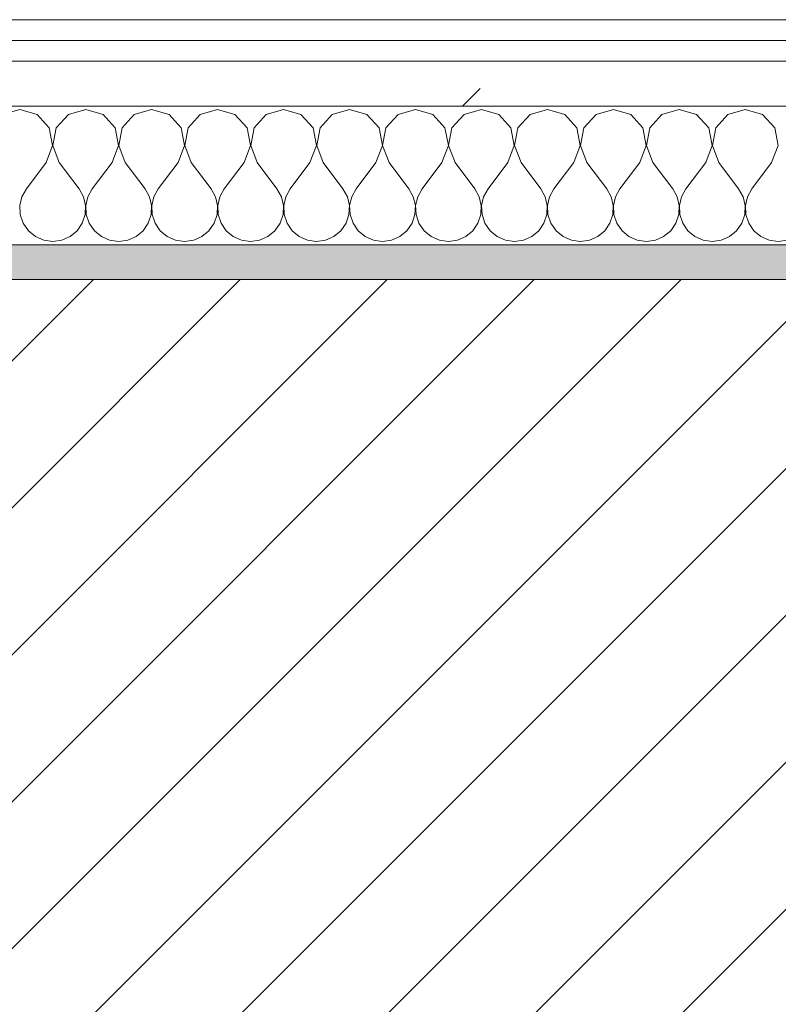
# Model space of a CAD drawing. Header units: millimetres. Extents: x -40968 to 11883, y -18816 to 4378.
# Tile 85 of 137: x -15438 to -15219, y -1413 to -1129. Entities that reach past the tile are written whole.
import ezdxf

# ---------------------------------------------------------------- set-up
doc = ezdxf.new("R2010")
doc.units = ezdxf.units.MM
doc.header["$MEASUREMENT"] = 0
doc.linetypes.add('Wipeout_Contour', pattern=[1000, 0, -1000])
doc.layers.add('12_FAÇ_Façana', color=7, linetype='Continuous')
doc.layers.add('Nuevo_08_E_Envans secs', color=7, linetype='Continuous')
for name, color, linetype, lineweight, true_color in [('12_FAÇ_Façana_Pluma_Nº__176', 7, 'Continuous', 15, 0x93a0c6), ('Nuevo_08_E_Envans secs_Pluma_Nº__102', 7, 'Continuous', 5, 0xcccccc), ('Nuevo_08_E_Envans secs_Pluma_Nº__171', 171, 'Continuous', 13, 0xaaaaff), ('Nuevo_08_E_Envans secs_Pluma_Nº__177', 7, 'Continuous', 15, 0xf7e046)]:
    doc.layers.add(name, color=color, linetype=linetype, lineweight=lineweight, true_color=true_color)
for name, color, linetype, lineweight in [('12_FAÇ_Façana_Pluma_Nº__2', 8, 'Continuous', 5), ('12_FAÇ_Façana_Pluma_Nº__7', 7, 'Continuous', 5), ('Nuevo_08_E_Envans secs_Pluma_Nº__1', 7, 'Continuous', 5)]:
    doc.layers.add(name, color=color, linetype=linetype, lineweight=lineweight)
pattern_1 = [(45, (0, 0), (-183.8478, 183.8478), [195, -65]), (45, (7e-14, 183.85), (-183.8478, 183.8478), [195, -65])]

# ---------------------------------------------------------------- blocks, each defined once
blk = doc.blocks.new('Muro_12_4', base_point=(-16936.43, -1193.98))
at = {"layer": '12_FAÇ_Façana_Pluma_Nº__176', "linetype": 'Continuous', "lineweight": 0, "true_color": 0x495063}
blk.add_hatch(color=251, dxfattribs=at).paths.add_polyline_path([(-14135.93, -1193.98), (-16936.43, -1193.98), (-16936.43, -1203.98), (-14135.93, -1203.98)])
at = {"layer": '12_FAÇ_Façana_Pluma_Nº__2', "linetype": 'Continuous', "lineweight": 5}
h = blk.add_hatch(dxfattribs=at)
h.set_pattern_fill('Ceramic_0004', color=8, style=0, pattern_type=2)
h.set_pattern_definition([(45, (0, 0), (-21.213203, 21.213203), [])])
h.paths.add_polyline_path([(-16936.43, -1418.98), (-14135.93, -1418.98), (-14135.93, -1203.98), (-16936.43, -1203.98)])
at = {"layer": '12_FAÇ_Façana_Pluma_Nº__7', "color": 7, "linetype": 'Continuous', "lineweight": 5}
blk.add_line((-14135.93, -1203.98), (-16936.43, -1203.98), dxfattribs=at)
at = {"layer": '12_FAÇ_Façana_Pluma_Nº__7', "color": 7, "linetype": 'Continuous', "lineweight": 5, "flags": 128}
blk.add_lwpolyline([(-14135.93, -1193.98), (-16936.43, -1193.98)], dxfattribs=at)
blk = doc.blocks.new('*X233')
at = {"layer": 'Nuevo_08_E_Envans secs_Pluma_Nº__102', "color": 254, "linetype": 'Continuous', "lineweight": 5, "true_color": 0xcccccc}
for p, q in [((-15438.1, -1154.93), (-15443.1, -1156.35)), ((-15433.09, -1156.35), (-15438.1, -1154.93)), ((-15429.58, -1160.19), (-15433.09, -1156.35)), ((-15424.05, -1156.35), (-15427.57, -1160.19)), ((-15419.05, -1154.93), (-15424.05, -1156.35)), ((-15414.04, -1156.35), (-15419.05, -1154.93)), ((-15410.53, -1160.19), (-15414.04, -1156.35)), ((-15405.01, -1156.35), (-15408.52, -1160.19)), ((-15400, -1154.93), (-15405.01, -1156.35)), ((-15394.99, -1156.35), (-15400, -1154.93)), ((-15391.48, -1160.19), (-15394.99, -1156.35)), ((-15385.96, -1156.35), (-15389.47, -1160.19)), ((-15380.95, -1154.93), (-15385.96, -1156.35)), ((-15375.95, -1156.35), (-15380.95, -1154.93)), ((-15372.43, -1160.19), (-15375.95, -1156.35)), ((-15366.91, -1156.35), (-15370.42, -1160.19)), ((-15361.9, -1154.93), (-15366.91, -1156.35)), ((-15356.9, -1156.35), (-15361.9, -1154.93)), ((-15353.39, -1160.19), (-15356.9, -1156.35)), ((-15347.86, -1156.35), (-15351.38, -1160.19)), ((-15342.86, -1154.93), (-15347.86, -1156.35)), ((-15337.85, -1156.35), (-15342.86, -1154.93)), ((-15334.34, -1160.19), (-15337.85, -1156.35)), ((-15328.82, -1156.35), (-15332.33, -1160.19)), ((-15323.81, -1154.93), (-15328.82, -1156.35)), ((-15318.8, -1156.35), (-15323.81, -1154.93)), ((-15315.29, -1160.19), (-15318.8, -1156.35)), ((-15309.77, -1156.35), (-15313.28, -1160.19)), ((-15304.76, -1154.93), (-15309.77, -1156.35)), ((-15299.75, -1156.35), (-15304.76, -1154.93)), ((-15296.24, -1160.19), (-15299.75, -1156.35)), ((-15290.72, -1156.35), (-15294.23, -1160.19)), ((-15285.71, -1154.93), (-15290.72, -1156.35)), ((-15280.71, -1156.35), (-15285.71, -1154.93)), ((-15277.2, -1160.19), (-15280.71, -1156.35)), ((-15271.67, -1156.35), (-15275.19, -1160.19)), ((-15266.67, -1154.93), (-15271.67, -1156.35)), ((-15261.66, -1156.35), (-15266.67, -1154.93)), ((-15258.15, -1160.19), (-15261.66, -1156.35)), ((-15252.63, -1156.35), (-15256.14, -1160.19)), ((-15247.62, -1154.93), (-15252.63, -1156.35)), ((-15242.61, -1156.35), (-15247.62, -1154.93)), ((-15239.1, -1160.19), (-15242.61, -1156.35)), ((-15233.58, -1156.35), (-15237.09, -1160.19)), ((-15228.57, -1154.93), (-15233.58, -1156.35)), ((-15223.56, -1156.35), (-15228.57, -1154.93)), ((-15220.05, -1160.19), (-15223.56, -1156.35)), ((-15428.61, -1165.31), (-15429.58, -1160.19)), ((-15427.57, -1160.19), (-15428.53, -1165.31)), ((-15409.56, -1165.31), (-15410.53, -1160.19)), ((-15408.52, -1160.19), (-15409.49, -1165.31)), ((-15390.51, -1165.31), (-15391.48, -1160.19)), ((-15389.47, -1160.19), (-15390.44, -1165.31)), ((-15371.47, -1165.31), (-15372.43, -1160.19)), ((-15370.42, -1160.19), (-15371.39, -1165.31)), ((-15352.42, -1165.31), (-15353.39, -1160.19)), ((-15351.38, -1160.19), (-15352.34, -1165.31)), ((-15333.37, -1165.31), (-15334.34, -1160.19)), ((-15332.33, -1160.19), (-15333.29, -1165.31)), ((-15314.32, -1165.31), (-15315.29, -1160.19)), ((-15313.28, -1160.19), (-15314.25, -1165.31)), ((-15295.28, -1165.31), (-15296.24, -1160.19)), ((-15294.23, -1160.19), (-15295.2, -1165.31)), ((-15276.23, -1165.31), (-15277.2, -1160.19)), ((-15275.19, -1160.19), (-15276.15, -1165.31)), ((-15257.18, -1165.31), (-15258.15, -1160.19)), ((-15256.14, -1160.19), (-15257.1, -1165.31)), ((-15238.13, -1165.31), (-15239.1, -1160.19)), ((-15237.09, -1160.19), (-15238.06, -1165.31)), ((-15219.09, -1165.31), (-15220.05, -1160.19)), ((-15430.48, -1170.17), (-15428.61, -1165.31)), ((-15428.53, -1165.31), (-15426.67, -1170.17)), ((-15411.43, -1170.17), (-15409.56, -1165.31)), ((-15409.49, -1165.31), (-15407.62, -1170.17)), ((-15392.38, -1170.17), (-15390.51, -1165.31)), ((-15390.44, -1165.31), (-15388.57, -1170.17)), ((-15373.33, -1170.17), (-15371.47, -1165.31)), ((-15371.39, -1165.31), (-15369.52, -1170.17)), ((-15354.29, -1170.17), (-15352.42, -1165.31)), ((-15352.34, -1165.31), (-15350.48, -1170.17)), ((-15335.24, -1170.17), (-15333.37, -1165.31)), ((-15333.29, -1165.31), (-15331.43, -1170.17)), ((-15316.19, -1170.17), (-15314.32, -1165.31)), ((-15314.25, -1165.31), (-15312.38, -1170.17)), ((-15297.14, -1170.17), (-15295.28, -1165.31)), ((-15295.2, -1165.31), (-15293.33, -1170.17)), ((-15278.1, -1170.17), (-15276.23, -1165.31)), ((-15276.15, -1165.31), (-15274.29, -1170.17)), ((-15259.05, -1170.17), (-15257.18, -1165.31)), ((-15257.1, -1165.31), (-15255.24, -1170.17)), ((-15240, -1170.17), (-15238.13, -1165.31)), ((-15238.06, -1165.31), (-15236.19, -1170.17)), ((-15220.95, -1170.17), (-15219.09, -1165.31)), ((-15430.48, -1170.17), (-15436.19, -1177.79)), ((-15426.67, -1170.17), (-15420.95, -1177.79)), ((-15411.43, -1170.17), (-15417.14, -1177.79)), ((-15407.62, -1170.17), (-15401.9, -1177.79)), ((-15392.38, -1170.17), (-15398.1, -1177.79)), ((-15388.57, -1170.17), (-15382.86, -1177.79)), ((-15373.33, -1170.17), (-15379.05, -1177.79)), ((-15369.52, -1170.17), (-15363.81, -1177.79)), ((-15354.29, -1170.17), (-15360, -1177.79)), ((-15350.48, -1170.17), (-15344.76, -1177.79)), ((-15335.24, -1170.17), (-15340.95, -1177.79)), ((-15331.43, -1170.17), (-15325.71, -1177.79)), ((-15316.19, -1170.17), (-15321.9, -1177.79)), ((-15312.38, -1170.17), (-15306.67, -1177.79)), ((-15297.14, -1170.17), (-15302.86, -1177.79)), ((-15293.33, -1170.17), (-15287.62, -1177.79)), ((-15278.1, -1170.17), (-15283.81, -1177.79)), ((-15274.29, -1170.17), (-15268.57, -1177.79)), ((-15259.05, -1170.17), (-15264.76, -1177.79)), ((-15255.24, -1170.17), (-15249.52, -1177.79)), ((-15240, -1170.17), (-15245.71, -1177.79)), ((-15236.19, -1170.17), (-15230.48, -1177.79)), ((-15220.95, -1170.17), (-15226.67, -1177.79)), ((-15436.19, -1177.79), (-15437.46, -1180.08)), ((-15419.68, -1180.08), (-15420.95, -1177.79)), ((-15417.14, -1177.79), (-15418.41, -1180.08)), ((-15400.63, -1180.08), (-15401.9, -1177.79)), ((-15398.1, -1177.79), (-15399.37, -1180.08)), ((-15381.59, -1180.08), (-15382.86, -1177.79)), ((-15379.05, -1177.79), (-15380.32, -1180.08)), ((-15362.54, -1180.08), (-15363.81, -1177.79)), ((-15360, -1177.79), (-15361.27, -1180.08)), ((-15343.49, -1180.08), (-15344.76, -1177.79)), ((-15340.95, -1177.79), (-15342.22, -1180.08)), ((-15324.44, -1180.08), (-15325.71, -1177.79)), ((-15321.9, -1177.79), (-15323.18, -1180.08)), ((-15305.4, -1180.08), (-15306.67, -1177.79)), ((-15302.86, -1177.79), (-15304.13, -1180.08)), ((-15286.35, -1180.08), (-15287.62, -1177.79)), ((-15283.81, -1177.79), (-15285.08, -1180.08)), ((-15267.3, -1180.08), (-15268.57, -1177.79)), ((-15264.76, -1177.79), (-15266.03, -1180.08)), ((-15248.25, -1180.08), (-15249.52, -1177.79)), ((-15245.71, -1177.79), (-15246.99, -1180.08)), ((-15229.2, -1180.08), (-15230.48, -1177.79)), ((-15226.67, -1177.79), (-15227.94, -1180.08)), ((-15437.46, -1180.08), (-15438.06, -1182.64)), ((-15438.06, -1182.64), (-15437.93, -1185.27)), ((-15419.09, -1182.64), (-15419.68, -1180.08)), ((-15419.21, -1185.27), (-15419.09, -1182.64)), ((-15418.41, -1180.08), (-15419.01, -1182.64)), ((-15419.01, -1182.64), (-15418.88, -1185.27)), ((-15400.04, -1182.64), (-15400.63, -1180.08)), ((-15400.17, -1185.27), (-15400.04, -1182.64)), ((-15399.37, -1180.08), (-15399.96, -1182.64)), ((-15399.96, -1182.64), (-15399.83, -1185.27)), ((-15380.99, -1182.64), (-15381.59, -1180.08)), ((-15381.12, -1185.27), (-15380.99, -1182.64)), ((-15380.32, -1180.08), (-15380.91, -1182.64)), ((-15380.91, -1182.64), (-15380.79, -1185.27)), ((-15361.94, -1182.64), (-15362.54, -1180.08)), ((-15362.07, -1185.27), (-15361.94, -1182.64)), ((-15361.27, -1180.08), (-15361.87, -1182.64)), ((-15361.87, -1182.64), (-15361.74, -1185.27)), ((-15342.9, -1182.64), (-15343.49, -1180.08)), ((-15343.02, -1185.27), (-15342.9, -1182.64)), ((-15342.22, -1180.08), (-15342.82, -1182.64)), ((-15342.82, -1182.64), (-15342.69, -1185.27)), ((-15323.85, -1182.64), (-15324.44, -1180.08)), ((-15323.98, -1185.27), (-15323.85, -1182.64)), ((-15323.18, -1180.08), (-15323.77, -1182.64)), ((-15323.77, -1182.64), (-15323.64, -1185.27)), ((-15304.8, -1182.64), (-15305.4, -1180.08)), ((-15304.93, -1185.27), (-15304.8, -1182.64)), ((-15304.13, -1180.08), (-15304.72, -1182.64)), ((-15304.72, -1182.64), (-15304.6, -1185.27)), ((-15285.75, -1182.64), (-15286.35, -1180.08)), ((-15285.88, -1185.27), (-15285.75, -1182.64)), ((-15285.08, -1180.08), (-15285.68, -1182.64)), ((-15285.68, -1182.64), (-15285.55, -1185.27)), ((-15266.71, -1182.64), (-15267.3, -1180.08)), ((-15266.83, -1185.27), (-15266.71, -1182.64)), ((-15266.03, -1180.08), (-15266.63, -1182.64)), ((-15266.63, -1182.64), (-15266.5, -1185.27)), ((-15247.66, -1182.64), (-15248.25, -1180.08)), ((-15247.78, -1185.27), (-15247.66, -1182.64)), ((-15246.99, -1180.08), (-15247.58, -1182.64)), ((-15247.58, -1182.64), (-15247.45, -1185.27)), ((-15228.61, -1182.64), (-15229.2, -1180.08)), ((-15228.74, -1185.27), (-15228.61, -1182.64)), ((-15227.94, -1180.08), (-15228.53, -1182.64)), ((-15228.53, -1182.64), (-15228.41, -1185.27)), ((-15437.93, -1185.27), (-15437.09, -1187.76)), ((-15420.05, -1187.76), (-15419.21, -1185.27)), ((-15418.88, -1185.27), (-15418.04, -1187.76)), ((-15401.01, -1187.76), (-15400.17, -1185.27)), ((-15399.83, -1185.27), (-15398.99, -1187.76)), ((-15381.96, -1187.76), (-15381.12, -1185.27)), ((-15380.79, -1185.27), (-15379.95, -1187.76)), ((-15362.91, -1187.76), (-15362.07, -1185.27)), ((-15361.74, -1185.27), (-15360.9, -1187.76)), ((-15343.86, -1187.76), (-15343.02, -1185.27)), ((-15342.69, -1185.27), (-15341.85, -1187.76)), ((-15324.81, -1187.76), (-15323.98, -1185.27)), ((-15323.64, -1185.27), (-15322.8, -1187.76)), ((-15305.77, -1187.76), (-15304.93, -1185.27)), ((-15304.6, -1185.27), (-15303.76, -1187.76)), ((-15286.72, -1187.76), (-15285.88, -1185.27)), ((-15285.55, -1185.27), (-15284.71, -1187.76)), ((-15267.67, -1187.76), (-15266.83, -1185.27)), ((-15266.5, -1185.27), (-15265.66, -1187.76)), ((-15248.62, -1187.76), (-15247.78, -1185.27)), ((-15247.45, -1185.27), (-15246.61, -1187.76)), ((-15229.58, -1187.76), (-15228.74, -1185.27)), ((-15228.41, -1185.27), (-15227.57, -1187.76)), ((-15437.09, -1187.76), (-15435.6, -1189.92)), ((-15421.54, -1189.92), (-15420.05, -1187.76)), ((-15418.04, -1187.76), (-15416.55, -1189.92)), ((-15402.49, -1189.92), (-15401.01, -1187.76)), ((-15398.99, -1187.76), (-15397.51, -1189.92)), ((-15383.45, -1189.92), (-15381.96, -1187.76)), ((-15379.95, -1187.76), (-15378.46, -1189.92)), ((-15364.4, -1189.92), (-15362.91, -1187.76)), ((-15360.9, -1187.76), (-15359.41, -1189.92)), ((-15345.35, -1189.92), (-15343.86, -1187.76)), ((-15341.85, -1187.76), (-15340.36, -1189.92)), ((-15326.3, -1189.92), (-15324.81, -1187.76)), ((-15322.8, -1187.76), (-15321.32, -1189.92)), ((-15307.26, -1189.92), (-15305.77, -1187.76)), ((-15303.76, -1187.76), (-15302.27, -1189.92)), ((-15288.21, -1189.92), (-15286.72, -1187.76)), ((-15284.71, -1187.76), (-15283.22, -1189.92)), ((-15269.16, -1189.92), (-15267.67, -1187.76)), ((-15265.66, -1187.76), (-15264.17, -1189.92)), ((-15250.11, -1189.92), (-15248.62, -1187.76)), ((-15246.61, -1187.76), (-15245.13, -1189.92)), ((-15231.06, -1189.92), (-15229.58, -1187.76)), ((-15227.57, -1187.76), (-15226.08, -1189.92)), ((-15435.6, -1189.92), (-15433.58, -1191.6)), ((-15423.56, -1191.6), (-15421.54, -1189.92)), ((-15416.55, -1189.92), (-15414.53, -1191.6)), ((-15404.52, -1191.6), (-15402.49, -1189.92)), ((-15397.51, -1189.92), (-15395.48, -1191.6)), ((-15385.47, -1191.6), (-15383.45, -1189.92)), ((-15378.46, -1189.92), (-15376.44, -1191.6)), ((-15366.42, -1191.6), (-15364.4, -1189.92)), ((-15359.41, -1189.92), (-15357.39, -1191.6)), ((-15347.37, -1191.6), (-15345.35, -1189.92)), ((-15340.36, -1189.92), (-15338.34, -1191.6)), ((-15328.33, -1191.6), (-15326.3, -1189.92)), ((-15321.32, -1189.92), (-15319.29, -1191.6)), ((-15309.28, -1191.6), (-15307.26, -1189.92)), ((-15302.27, -1189.92), (-15300.25, -1191.6)), ((-15290.23, -1191.6), (-15288.21, -1189.92)), ((-15283.22, -1189.92), (-15281.2, -1191.6)), ((-15271.18, -1191.6), (-15269.16, -1189.92)), ((-15264.17, -1189.92), (-15262.15, -1191.6)), ((-15252.14, -1191.6), (-15250.11, -1189.92)), ((-15245.13, -1189.92), (-15243.1, -1191.6)), ((-15233.09, -1191.6), (-15231.06, -1189.92)), ((-15226.08, -1189.92), (-15224.05, -1191.6)), ((-15433.58, -1191.6), (-15431.17, -1192.66)), ((-15431.17, -1192.66), (-15428.57, -1193.02)), ((-15428.57, -1193.02), (-15425.97, -1192.66)), ((-15425.97, -1192.66), (-15423.56, -1191.6)), ((-15414.53, -1191.6), (-15412.13, -1192.66)), ((-15412.13, -1192.66), (-15409.52, -1193.02)), ((-15409.52, -1193.02), (-15406.92, -1192.66)), ((-15406.92, -1192.66), (-15404.52, -1191.6)), ((-15395.48, -1191.6), (-15393.08, -1192.66)), ((-15393.08, -1192.66), (-15390.48, -1193.02)), ((-15390.48, -1193.02), (-15387.87, -1192.66)), ((-15387.87, -1192.66), (-15385.47, -1191.6)), ((-15376.44, -1191.6), (-15374.03, -1192.66)), ((-15374.03, -1192.66), (-15371.43, -1193.02)), ((-15371.43, -1193.02), (-15368.83, -1192.66)), ((-15368.83, -1192.66), (-15366.42, -1191.6)), ((-15357.39, -1191.6), (-15354.98, -1192.66)), ((-15354.98, -1192.66), (-15352.38, -1193.02)), ((-15352.38, -1193.02), (-15349.78, -1192.66)), ((-15349.78, -1192.66), (-15347.37, -1191.6)), ((-15338.34, -1191.6), (-15335.94, -1192.66)), ((-15335.94, -1192.66), (-15333.33, -1193.02)), ((-15333.33, -1193.02), (-15330.73, -1192.66)), ((-15330.73, -1192.66), (-15328.33, -1191.6)), ((-15319.29, -1191.6), (-15316.89, -1192.66)), ((-15316.89, -1192.66), (-15314.29, -1193.02)), ((-15314.29, -1193.02), (-15311.68, -1192.66)), ((-15311.68, -1192.66), (-15309.28, -1191.6)), ((-15300.25, -1191.6), (-15297.84, -1192.66)), ((-15297.84, -1192.66), (-15295.24, -1193.02)), ((-15295.24, -1193.02), (-15292.64, -1192.66)), ((-15292.64, -1192.66), (-15290.23, -1191.6)), ((-15281.2, -1191.6), (-15278.79, -1192.66)), ((-15278.79, -1192.66), (-15276.19, -1193.02)), ((-15276.19, -1193.02), (-15273.59, -1192.66)), ((-15273.59, -1192.66), (-15271.18, -1191.6)), ((-15262.15, -1191.6), (-15259.75, -1192.66)), ((-15259.75, -1192.66), (-15257.14, -1193.02)), ((-15257.14, -1193.02), (-15254.54, -1192.66)), ((-15254.54, -1192.66), (-15252.14, -1191.6)), ((-15243.1, -1191.6), (-15240.7, -1192.66)), ((-15240.7, -1192.66), (-15238.1, -1193.02)), ((-15238.1, -1193.02), (-15235.49, -1192.66)), ((-15235.49, -1192.66), (-15233.09, -1191.6)), ((-15224.05, -1191.6), (-15221.65, -1192.66)), ((-15221.65, -1192.66), (-15219.05, -1193.02)), ((-15219.05, -1193.02), (-15216.45, -1192.66))]:
    blk.add_line(p, q, dxfattribs=at)
blk = doc.blocks.new('Muro_92_4', base_point=(-14135.93, -1193.98))
at = {"layer": 'Nuevo_08_E_Envans secs_Pluma_Nº__1', "color": 7, "linetype": 'Continuous', "lineweight": 5, "flags": 128}
blk.add_lwpolyline([(-16936.43, -1193.98), (-14135.93, -1193.98)], dxfattribs=at)
at = {"color": 254, "linetype": 'Wipeout_Contour', "lineweight": 0, "ltscale": 62310.788122}
blk.add_wipeout([(-14135.93, -1128.98), (-16936.43, -1128.98), (-16936.43, -1134.98), (-14135.93, -1134.98)], dxfattribs=at).dxf.layer = 'Nuevo_08_E_Envans secs'
at = {"color": 254, "linetype": 'Wipeout_Contour', "lineweight": 0, "ltscale": 62315.364932}
blk.add_wipeout([(-14135.93, -1140.98), (-16936.43, -1140.98), (-16936.43, -1153.98), (-14135.93, -1153.98)], dxfattribs=at).dxf.layer = 'Nuevo_08_E_Envans secs'
at = {"layer": 'Nuevo_08_E_Envans secs_Pluma_Nº__171', "linetype": 'Continuous', "lineweight": 13, "true_color": 0xaaaaff}
h = blk.add_hatch(dxfattribs=at)
h.set_pattern_fill('Panellat_HPL_0004', color=161, style=0, pattern_type=2)
h.set_pattern_definition(pattern_1)
h.paths.add_polyline_path([(-14135.93, -1128.98), (-16936.43, -1128.98), (-16936.43, -1134.98), (-14135.93, -1134.98)])
at = {"layer": 'Nuevo_08_E_Envans secs_Pluma_Nº__177', "linetype": 'Continuous', "lineweight": 15, "true_color": 0xf7e046}
h = blk.add_hatch(dxfattribs=at)
h.set_pattern_fill('Panellat_HPL_0004', color=53, style=0, pattern_type=2)
h.set_pattern_definition(pattern_1)
h.paths.add_polyline_path([(-14135.93, -1140.98), (-16936.43, -1140.98), (-16936.43, -1153.98), (-14135.93, -1153.98)])
at = {"layer": 'Nuevo_08_E_Envans secs_Pluma_Nº__1', "color": 7, "linetype": 'Continuous', "lineweight": 5}
for p, q in [((-14135.93, -1134.98), (-16936.43, -1134.98)), ((-14135.93, -1140.98), (-16936.43, -1140.98)), ((-14135.93, -1153.98), (-16936.43, -1153.98))]:
    blk.add_line(p, q, dxfattribs=at)
at = {"layer": 'Nuevo_08_E_Envans secs_Pluma_Nº__1', "color": 7, "linetype": 'Continuous', "lineweight": 5, "flags": 128}
blk.add_lwpolyline([(-14135.93, -1128.98), (-16936.43, -1128.98)], dxfattribs=at)
at = {"layer": 'Nuevo_08_E_Envans secs', "color": 7, "lineweight": 20}
blk.add_blockref('*X233', (0, 0), dxfattribs=at)
blk = doc.blocks.new('*X489')
at = {"layer": 'Nuevo_08_E_Envans secs_Pluma_Nº__102', "color": 254, "linetype": 'Continuous', "lineweight": 5, "true_color": 0xcccccc}
for p, q in [((-15438.1, -1154.93), (-15443.1, -1156.35)), ((-15433.09, -1156.35), (-15438.1, -1154.93)), ((-15429.58, -1160.19), (-15433.09, -1156.35)), ((-15424.05, -1156.35), (-15427.57, -1160.19)), ((-15419.05, -1154.93), (-15424.05, -1156.35)), ((-15414.04, -1156.35), (-15419.05, -1154.93)), ((-15410.53, -1160.19), (-15414.04, -1156.35)), ((-15405.01, -1156.35), (-15408.52, -1160.19)), ((-15400, -1154.93), (-15405.01, -1156.35)), ((-15394.99, -1156.35), (-15400, -1154.93)), ((-15391.48, -1160.19), (-15394.99, -1156.35)), ((-15385.96, -1156.35), (-15389.47, -1160.19)), ((-15380.95, -1154.93), (-15385.96, -1156.35)), ((-15375.95, -1156.35), (-15380.95, -1154.93)), ((-15372.43, -1160.19), (-15375.95, -1156.35)), ((-15366.91, -1156.35), (-15370.42, -1160.19)), ((-15361.9, -1154.93), (-15366.91, -1156.35)), ((-15356.9, -1156.35), (-15361.9, -1154.93)), ((-15353.39, -1160.19), (-15356.9, -1156.35)), ((-15347.86, -1156.35), (-15351.38, -1160.19)), ((-15342.86, -1154.93), (-15347.86, -1156.35)), ((-15337.85, -1156.35), (-15342.86, -1154.93)), ((-15334.34, -1160.19), (-15337.85, -1156.35)), ((-15328.82, -1156.35), (-15332.33, -1160.19)), ((-15323.81, -1154.93), (-15328.82, -1156.35)), ((-15318.8, -1156.35), (-15323.81, -1154.93)), ((-15315.29, -1160.19), (-15318.8, -1156.35)), ((-15309.77, -1156.35), (-15313.28, -1160.19)), ((-15304.76, -1154.93), (-15309.77, -1156.35)), ((-15299.75, -1156.35), (-15304.76, -1154.93)), ((-15296.24, -1160.19), (-15299.75, -1156.35)), ((-15290.72, -1156.35), (-15294.23, -1160.19)), ((-15285.71, -1154.93), (-15290.72, -1156.35)), ((-15280.71, -1156.35), (-15285.71, -1154.93)), ((-15277.2, -1160.19), (-15280.71, -1156.35)), ((-15271.67, -1156.35), (-15275.19, -1160.19)), ((-15266.67, -1154.93), (-15271.67, -1156.35)), ((-15261.66, -1156.35), (-15266.67, -1154.93)), ((-15258.15, -1160.19), (-15261.66, -1156.35)), ((-15252.63, -1156.35), (-15256.14, -1160.19)), ((-15247.62, -1154.93), (-15252.63, -1156.35)), ((-15242.61, -1156.35), (-15247.62, -1154.93)), ((-15239.1, -1160.19), (-15242.61, -1156.35)), ((-15233.58, -1156.35), (-15237.09, -1160.19)), ((-15228.57, -1154.93), (-15233.58, -1156.35)), ((-15223.56, -1156.35), (-15228.57, -1154.93)), ((-15220.05, -1160.19), (-15223.56, -1156.35)), ((-15428.61, -1165.31), (-15429.58, -1160.19)), ((-15427.57, -1160.19), (-15428.53, -1165.31)), ((-15409.56, -1165.31), (-15410.53, -1160.19)), ((-15408.52, -1160.19), (-15409.49, -1165.31)), ((-15390.51, -1165.31), (-15391.48, -1160.19)), ((-15389.47, -1160.19), (-15390.44, -1165.31)), ((-15371.47, -1165.31), (-15372.43, -1160.19)), ((-15370.42, -1160.19), (-15371.39, -1165.31)), ((-15352.42, -1165.31), (-15353.39, -1160.19)), ((-15351.38, -1160.19), (-15352.34, -1165.31)), ((-15333.37, -1165.31), (-15334.34, -1160.19)), ((-15332.33, -1160.19), (-15333.29, -1165.31)), ((-15314.32, -1165.31), (-15315.29, -1160.19)), ((-15313.28, -1160.19), (-15314.25, -1165.31)), ((-15295.28, -1165.31), (-15296.24, -1160.19)), ((-15294.23, -1160.19), (-15295.2, -1165.31)), ((-15276.23, -1165.31), (-15277.2, -1160.19)), ((-15275.19, -1160.19), (-15276.15, -1165.31)), ((-15257.18, -1165.31), (-15258.15, -1160.19)), ((-15256.14, -1160.19), (-15257.1, -1165.31)), ((-15238.13, -1165.31), (-15239.1, -1160.19)), ((-15237.09, -1160.19), (-15238.06, -1165.31)), ((-15219.09, -1165.31), (-15220.05, -1160.19)), ((-15430.48, -1170.17), (-15428.61, -1165.31)), ((-15428.53, -1165.31), (-15426.67, -1170.17)), ((-15411.43, -1170.17), (-15409.56, -1165.31)), ((-15409.49, -1165.31), (-15407.62, -1170.17)), ((-15392.38, -1170.17), (-15390.51, -1165.31)), ((-15390.44, -1165.31), (-15388.57, -1170.17)), ((-15373.33, -1170.17), (-15371.47, -1165.31)), ((-15371.39, -1165.31), (-15369.52, -1170.17)), ((-15354.29, -1170.17), (-15352.42, -1165.31)), ((-15352.34, -1165.31), (-15350.48, -1170.17)), ((-15335.24, -1170.17), (-15333.37, -1165.31)), ((-15333.29, -1165.31), (-15331.43, -1170.17)), ((-15316.19, -1170.17), (-15314.32, -1165.31)), ((-15314.25, -1165.31), (-15312.38, -1170.17)), ((-15297.14, -1170.17), (-15295.28, -1165.31)), ((-15295.2, -1165.31), (-15293.33, -1170.17)), ((-15278.1, -1170.17), (-15276.23, -1165.31)), ((-15276.15, -1165.31), (-15274.29, -1170.17)), ((-15259.05, -1170.17), (-15257.18, -1165.31)), ((-15257.1, -1165.31), (-15255.24, -1170.17)), ((-15240, -1170.17), (-15238.13, -1165.31)), ((-15238.06, -1165.31), (-15236.19, -1170.17)), ((-15220.95, -1170.17), (-15219.09, -1165.31)), ((-15430.48, -1170.17), (-15436.19, -1177.79)), ((-15426.67, -1170.17), (-15420.95, -1177.79)), ((-15411.43, -1170.17), (-15417.14, -1177.79)), ((-15407.62, -1170.17), (-15401.9, -1177.79)), ((-15392.38, -1170.17), (-15398.1, -1177.79)), ((-15388.57, -1170.17), (-15382.86, -1177.79)), ((-15373.33, -1170.17), (-15379.05, -1177.79)), ((-15369.52, -1170.17), (-15363.81, -1177.79)), ((-15354.29, -1170.17), (-15360, -1177.79)), ((-15350.48, -1170.17), (-15344.76, -1177.79)), ((-15335.24, -1170.17), (-15340.95, -1177.79)), ((-15331.43, -1170.17), (-15325.71, -1177.79)), ((-15316.19, -1170.17), (-15321.9, -1177.79)), ((-15312.38, -1170.17), (-15306.67, -1177.79)), ((-15297.14, -1170.17), (-15302.86, -1177.79)), ((-15293.33, -1170.17), (-15287.62, -1177.79)), ((-15278.1, -1170.17), (-15283.81, -1177.79)), ((-15274.29, -1170.17), (-15268.57, -1177.79)), ((-15259.05, -1170.17), (-15264.76, -1177.79)), ((-15255.24, -1170.17), (-15249.52, -1177.79)), ((-15240, -1170.17), (-15245.71, -1177.79)), ((-15236.19, -1170.17), (-15230.48, -1177.79)), ((-15220.95, -1170.17), (-15226.67, -1177.79)), ((-15436.19, -1177.79), (-15437.46, -1180.08)), ((-15419.68, -1180.08), (-15420.95, -1177.79)), ((-15417.14, -1177.79), (-15418.41, -1180.08)), ((-15400.63, -1180.08), (-15401.9, -1177.79)), ((-15398.1, -1177.79), (-15399.37, -1180.08)), ((-15381.59, -1180.08), (-15382.86, -1177.79)), ((-15379.05, -1177.79), (-15380.32, -1180.08)), ((-15362.54, -1180.08), (-15363.81, -1177.79)), ((-15360, -1177.79), (-15361.27, -1180.08)), ((-15343.49, -1180.08), (-15344.76, -1177.79)), ((-15340.95, -1177.79), (-15342.22, -1180.08)), ((-15324.44, -1180.08), (-15325.71, -1177.79)), ((-15321.9, -1177.79), (-15323.18, -1180.08)), ((-15305.4, -1180.08), (-15306.67, -1177.79)), ((-15302.86, -1177.79), (-15304.13, -1180.08)), ((-15286.35, -1180.08), (-15287.62, -1177.79)), ((-15283.81, -1177.79), (-15285.08, -1180.08)), ((-15267.3, -1180.08), (-15268.57, -1177.79)), ((-15264.76, -1177.79), (-15266.03, -1180.08)), ((-15248.25, -1180.08), (-15249.52, -1177.79)), ((-15245.71, -1177.79), (-15246.99, -1180.08)), ((-15229.2, -1180.08), (-15230.48, -1177.79)), ((-15226.67, -1177.79), (-15227.94, -1180.08)), ((-15437.46, -1180.08), (-15438.06, -1182.64)), ((-15438.06, -1182.64), (-15437.93, -1185.27)), ((-15419.09, -1182.64), (-15419.68, -1180.08)), ((-15419.21, -1185.27), (-15419.09, -1182.64)), ((-15418.41, -1180.08), (-15419.01, -1182.64)), ((-15419.01, -1182.64), (-15418.88, -1185.27)), ((-15400.04, -1182.64), (-15400.63, -1180.08)), ((-15400.17, -1185.27), (-15400.04, -1182.64)), ((-15399.37, -1180.08), (-15399.96, -1182.64)), ((-15399.96, -1182.64), (-15399.83, -1185.27)), ((-15380.99, -1182.64), (-15381.59, -1180.08)), ((-15381.12, -1185.27), (-15380.99, -1182.64)), ((-15380.32, -1180.08), (-15380.91, -1182.64)), ((-15380.91, -1182.64), (-15380.79, -1185.27)), ((-15361.94, -1182.64), (-15362.54, -1180.08)), ((-15362.07, -1185.27), (-15361.94, -1182.64)), ((-15361.27, -1180.08), (-15361.87, -1182.64)), ((-15361.87, -1182.64), (-15361.74, -1185.27)), ((-15342.9, -1182.64), (-15343.49, -1180.08)), ((-15343.02, -1185.27), (-15342.9, -1182.64)), ((-15342.22, -1180.08), (-15342.82, -1182.64)), ((-15342.82, -1182.64), (-15342.69, -1185.27)), ((-15323.85, -1182.64), (-15324.44, -1180.08)), ((-15323.98, -1185.27), (-15323.85, -1182.64)), ((-15323.18, -1180.08), (-15323.77, -1182.64)), ((-15323.77, -1182.64), (-15323.64, -1185.27)), ((-15304.8, -1182.64), (-15305.4, -1180.08)), ((-15304.93, -1185.27), (-15304.8, -1182.64)), ((-15304.13, -1180.08), (-15304.72, -1182.64)), ((-15304.72, -1182.64), (-15304.6, -1185.27)), ((-15285.75, -1182.64), (-15286.35, -1180.08)), ((-15285.88, -1185.27), (-15285.75, -1182.64)), ((-15285.08, -1180.08), (-15285.68, -1182.64)), ((-15285.68, -1182.64), (-15285.55, -1185.27)), ((-15266.71, -1182.64), (-15267.3, -1180.08)), ((-15266.83, -1185.27), (-15266.71, -1182.64)), ((-15266.03, -1180.08), (-15266.63, -1182.64)), ((-15266.63, -1182.64), (-15266.5, -1185.27)), ((-15247.66, -1182.64), (-15248.25, -1180.08)), ((-15247.78, -1185.27), (-15247.66, -1182.64)), ((-15246.99, -1180.08), (-15247.58, -1182.64)), ((-15247.58, -1182.64), (-15247.45, -1185.27)), ((-15228.61, -1182.64), (-15229.2, -1180.08)), ((-15228.74, -1185.27), (-15228.61, -1182.64)), ((-15227.94, -1180.08), (-15228.53, -1182.64)), ((-15228.53, -1182.64), (-15228.41, -1185.27)), ((-15437.93, -1185.27), (-15437.09, -1187.76)), ((-15420.05, -1187.76), (-15419.21, -1185.27)), ((-15418.88, -1185.27), (-15418.04, -1187.76)), ((-15401.01, -1187.76), (-15400.17, -1185.27)), ((-15399.83, -1185.27), (-15398.99, -1187.76)), ((-15381.96, -1187.76), (-15381.12, -1185.27)), ((-15380.79, -1185.27), (-15379.95, -1187.76)), ((-15362.91, -1187.76), (-15362.07, -1185.27)), ((-15361.74, -1185.27), (-15360.9, -1187.76)), ((-15343.86, -1187.76), (-15343.02, -1185.27)), ((-15342.69, -1185.27), (-15341.85, -1187.76)), ((-15324.81, -1187.76), (-15323.98, -1185.27)), ((-15323.64, -1185.27), (-15322.8, -1187.76)), ((-15305.77, -1187.76), (-15304.93, -1185.27)), ((-15304.6, -1185.27), (-15303.76, -1187.76)), ((-15286.72, -1187.76), (-15285.88, -1185.27)), ((-15285.55, -1185.27), (-15284.71, -1187.76)), ((-15267.67, -1187.76), (-15266.83, -1185.27)), ((-15266.5, -1185.27), (-15265.66, -1187.76)), ((-15248.62, -1187.76), (-15247.78, -1185.27)), ((-15247.45, -1185.27), (-15246.61, -1187.76)), ((-15229.58, -1187.76), (-15228.74, -1185.27)), ((-15228.41, -1185.27), (-15227.57, -1187.76)), ((-15437.09, -1187.76), (-15435.6, -1189.92)), ((-15421.54, -1189.92), (-15420.05, -1187.76)), ((-15418.04, -1187.76), (-15416.55, -1189.92)), ((-15402.49, -1189.92), (-15401.01, -1187.76)), ((-15398.99, -1187.76), (-15397.51, -1189.92)), ((-15383.45, -1189.92), (-15381.96, -1187.76)), ((-15379.95, -1187.76), (-15378.46, -1189.92)), ((-15364.4, -1189.92), (-15362.91, -1187.76)), ((-15360.9, -1187.76), (-15359.41, -1189.92)), ((-15345.35, -1189.92), (-15343.86, -1187.76)), ((-15341.85, -1187.76), (-15340.36, -1189.92)), ((-15326.3, -1189.92), (-15324.81, -1187.76)), ((-15322.8, -1187.76), (-15321.32, -1189.92)), ((-15307.26, -1189.92), (-15305.77, -1187.76)), ((-15303.76, -1187.76), (-15302.27, -1189.92)), ((-15288.21, -1189.92), (-15286.72, -1187.76)), ((-15284.71, -1187.76), (-15283.22, -1189.92)), ((-15269.16, -1189.92), (-15267.67, -1187.76)), ((-15265.66, -1187.76), (-15264.17, -1189.92)), ((-15250.11, -1189.92), (-15248.62, -1187.76)), ((-15246.61, -1187.76), (-15245.13, -1189.92)), ((-15231.06, -1189.92), (-15229.58, -1187.76)), ((-15227.57, -1187.76), (-15226.08, -1189.92)), ((-15435.6, -1189.92), (-15433.58, -1191.6)), ((-15423.56, -1191.6), (-15421.54, -1189.92)), ((-15416.55, -1189.92), (-15414.53, -1191.6)), ((-15404.52, -1191.6), (-15402.49, -1189.92)), ((-15397.51, -1189.92), (-15395.48, -1191.6)), ((-15385.47, -1191.6), (-15383.45, -1189.92)), ((-15378.46, -1189.92), (-15376.44, -1191.6)), ((-15366.42, -1191.6), (-15364.4, -1189.92)), ((-15359.41, -1189.92), (-15357.39, -1191.6)), ((-15347.37, -1191.6), (-15345.35, -1189.92)), ((-15340.36, -1189.92), (-15338.34, -1191.6)), ((-15328.33, -1191.6), (-15326.3, -1189.92)), ((-15321.32, -1189.92), (-15319.29, -1191.6)), ((-15309.28, -1191.6), (-15307.26, -1189.92)), ((-15302.27, -1189.92), (-15300.25, -1191.6)), ((-15290.23, -1191.6), (-15288.21, -1189.92)), ((-15283.22, -1189.92), (-15281.2, -1191.6)), ((-15271.18, -1191.6), (-15269.16, -1189.92)), ((-15264.17, -1189.92), (-15262.15, -1191.6)), ((-15252.14, -1191.6), (-15250.11, -1189.92)), ((-15245.13, -1189.92), (-15243.1, -1191.6)), ((-15233.09, -1191.6), (-15231.06, -1189.92)), ((-15226.08, -1189.92), (-15224.05, -1191.6)), ((-15433.58, -1191.6), (-15431.17, -1192.66)), ((-15431.17, -1192.66), (-15428.57, -1193.02)), ((-15428.57, -1193.02), (-15425.97, -1192.66)), ((-15425.97, -1192.66), (-15423.56, -1191.6)), ((-15414.53, -1191.6), (-15412.13, -1192.66)), ((-15412.13, -1192.66), (-15409.52, -1193.02)), ((-15409.52, -1193.02), (-15406.92, -1192.66)), ((-15406.92, -1192.66), (-15404.52, -1191.6)), ((-15395.48, -1191.6), (-15393.08, -1192.66)), ((-15393.08, -1192.66), (-15390.48, -1193.02)), ((-15390.48, -1193.02), (-15387.87, -1192.66)), ((-15387.87, -1192.66), (-15385.47, -1191.6)), ((-15376.44, -1191.6), (-15374.03, -1192.66)), ((-15374.03, -1192.66), (-15371.43, -1193.02)), ((-15371.43, -1193.02), (-15368.83, -1192.66)), ((-15368.83, -1192.66), (-15366.42, -1191.6)), ((-15357.39, -1191.6), (-15354.98, -1192.66)), ((-15354.98, -1192.66), (-15352.38, -1193.02)), ((-15352.38, -1193.02), (-15349.78, -1192.66)), ((-15349.78, -1192.66), (-15347.37, -1191.6)), ((-15338.34, -1191.6), (-15335.94, -1192.66)), ((-15335.94, -1192.66), (-15333.33, -1193.02)), ((-15333.33, -1193.02), (-15330.73, -1192.66)), ((-15330.73, -1192.66), (-15328.33, -1191.6)), ((-15319.29, -1191.6), (-15316.89, -1192.66)), ((-15316.89, -1192.66), (-15314.29, -1193.02)), ((-15314.29, -1193.02), (-15311.68, -1192.66)), ((-15311.68, -1192.66), (-15309.28, -1191.6)), ((-15300.25, -1191.6), (-15297.84, -1192.66)), ((-15297.84, -1192.66), (-15295.24, -1193.02)), ((-15295.24, -1193.02), (-15292.64, -1192.66)), ((-15292.64, -1192.66), (-15290.23, -1191.6)), ((-15281.2, -1191.6), (-15278.79, -1192.66)), ((-15278.79, -1192.66), (-15276.19, -1193.02)), ((-15276.19, -1193.02), (-15273.59, -1192.66)), ((-15273.59, -1192.66), (-15271.18, -1191.6)), ((-15262.15, -1191.6), (-15259.75, -1192.66)), ((-15259.75, -1192.66), (-15257.14, -1193.02)), ((-15257.14, -1193.02), (-15254.54, -1192.66)), ((-15254.54, -1192.66), (-15252.14, -1191.6)), ((-15243.1, -1191.6), (-15240.7, -1192.66)), ((-15240.7, -1192.66), (-15238.1, -1193.02)), ((-15238.1, -1193.02), (-15235.49, -1192.66)), ((-15235.49, -1192.66), (-15233.09, -1191.6)), ((-15224.05, -1191.6), (-15221.65, -1192.66)), ((-15221.65, -1192.66), (-15219.05, -1193.02)), ((-15219.05, -1193.02), (-15216.45, -1192.66))]:
    blk.add_line(p, q, dxfattribs=at)
blk = doc.blocks.new('Muro_152_4', base_point=(-16136.43, -1128.98))
at = {"layer": 'Nuevo_08_E_Envans secs_Pluma_Nº__1', "color": 7, "linetype": 'Continuous', "lineweight": 5, "flags": 128}
blk.add_lwpolyline([(-16136.43, -1193.98), (-14135.93, -1193.98)], dxfattribs=at)
at = {"color": 254, "linetype": 'Wipeout_Contour', "lineweight": 0, "ltscale": 60714.529183}
blk.add_wipeout([(-14135.93, -1128.98), (-16136.43, -1128.98), (-16136.43, -1134.98), (-14135.93, -1134.98)], dxfattribs=at).dxf.layer = 'Nuevo_08_E_Envans secs'
at = {"color": 254, "linetype": 'Wipeout_Contour', "lineweight": 0, "ltscale": 60719.208822}
blk.add_wipeout([(-14135.93, -1140.98), (-16136.43, -1140.98), (-16136.43, -1153.98), (-14135.93, -1153.98)], dxfattribs=at).dxf.layer = 'Nuevo_08_E_Envans secs'
at = {"layer": 'Nuevo_08_E_Envans secs_Pluma_Nº__171', "linetype": 'Continuous', "lineweight": 13, "true_color": 0xaaaaff}
h = blk.add_hatch(dxfattribs=at)
h.set_pattern_fill('Panellat_HPL_0004', color=161, style=0, pattern_type=2)
h.set_pattern_definition(pattern_1)
h.paths.add_polyline_path([(-14135.93, -1128.98), (-16136.43, -1128.98), (-16136.43, -1134.98), (-14135.93, -1134.98)])
at = {"layer": 'Nuevo_08_E_Envans secs_Pluma_Nº__177', "linetype": 'Continuous', "lineweight": 15, "true_color": 0xf7e046}
h = blk.add_hatch(dxfattribs=at)
h.set_pattern_fill('Panellat_HPL_0004', color=53, style=0, pattern_type=2)
h.set_pattern_definition(pattern_1)
h.paths.add_polyline_path([(-14135.93, -1140.98), (-16136.43, -1140.98), (-16136.43, -1153.98), (-14135.93, -1153.98)])
at = {"layer": 'Nuevo_08_E_Envans secs_Pluma_Nº__1', "color": 7, "linetype": 'Continuous', "lineweight": 5}
for p, q in [((-14135.93, -1134.98), (-16136.43, -1134.98)), ((-14135.93, -1140.98), (-16136.43, -1140.98)), ((-14135.93, -1153.98), (-16136.43, -1153.98))]:
    blk.add_line(p, q, dxfattribs=at)
at = {"layer": 'Nuevo_08_E_Envans secs_Pluma_Nº__1', "color": 7, "linetype": 'Continuous', "lineweight": 5, "flags": 128}
blk.add_lwpolyline([(-14135.93, -1128.98), (-16136.43, -1128.98)], dxfattribs=at)
at = {"layer": 'Nuevo_08_E_Envans secs', "color": 7, "lineweight": 20}
blk.add_blockref('*X489', (0, 0), dxfattribs=at)

msp = doc.modelspace()

# ---------------------------------------------------------------- block references
at = {"layer": '12_FAÇ_Façana', "color": 7, "lineweight": 20}
msp.add_blockref('Muro_12_4', (-16936.43, -1193.98), dxfattribs=at)

# ---------------------------------------------------------------- next in the draw order: block references
at = {"layer": 'Nuevo_08_E_Envans secs', "color": 7, "lineweight": 20}
msp.add_blockref('Muro_92_4', (-14135.93, -1193.98), dxfattribs=at)

# ---------------------------------------------------------------- next in the draw order: block references
msp.add_blockref('Muro_152_4', (-16136.43, -1128.98), dxfattribs=at)

doc.saveas('drawing.dxf')
